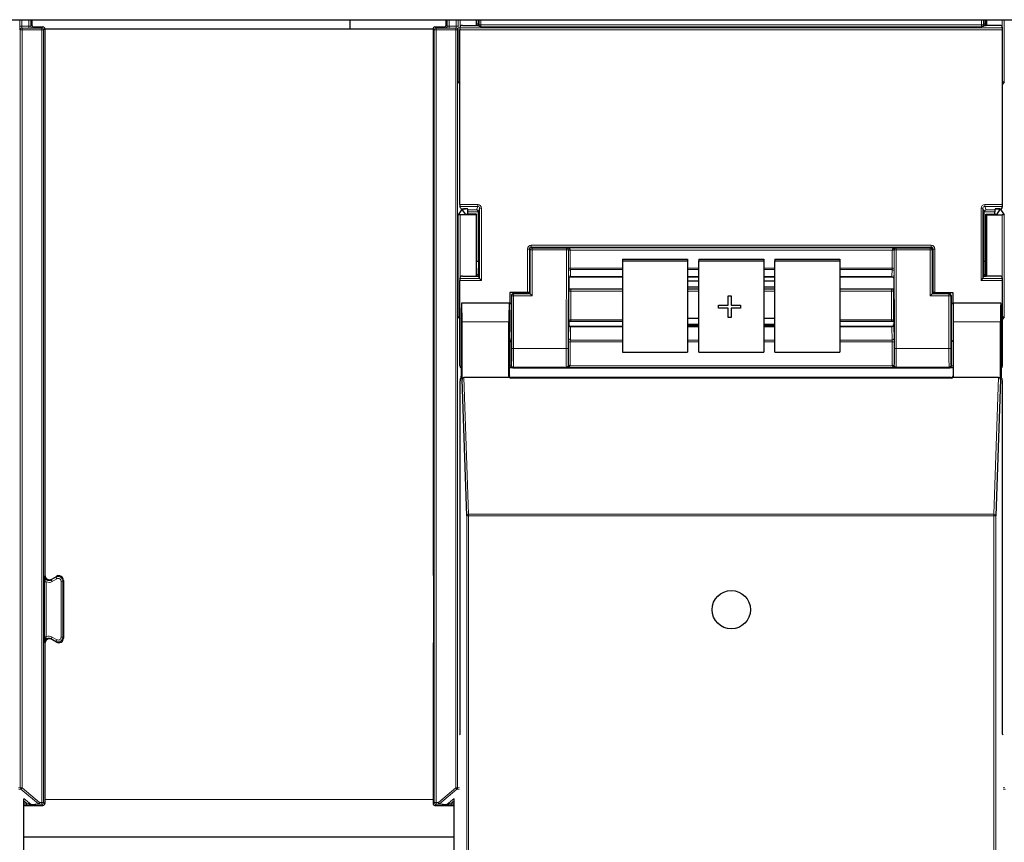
# Paper-space layout 'Blatt3' of a CAD drawing. Header units: millimetres. Extents: x 5 to 418, y 2 to 292.
# Tile 12 of 97: x 98 to 116, y 121 to 136. Entities that reach past the tile are written whole.
import ezdxf

# ---------------------------------------------------------------- set-up
doc = ezdxf.new("R2010")
doc.units = ezdxf.units.MM

psp = doc.layouts.new('Blatt3')

# ---------------------------------------------------------------- linework, layer by layer
at = {"color": 7, "linetype": 'Continuous', "lineweight": 25}
for p, q in [((62.6795, 135.8063), (140.5128, 135.8063)), ((98.5371, 135.8063), (98.5371, 135.7103)), ((104.2462, 135.8063), (104.2462, 135.6397)), ((105.9746, 135.7103), (105.9746, 135.8063)), ((106.5128, 135.8063), (106.5128, 135.7001)), ((106.5237, 135.7001), (106.5237, 135.8063)), ((106.554, 135.8063), (106.5537, 135.7259)), ((115.6386, 135.7259), (115.6383, 135.8063)), ((115.6686, 135.7001), (115.6686, 135.8063)), ((115.6795, 135.8063), (115.6795, 135.7001)), ((98.5705, 135.677), (98.7371, 135.677)), ((98.7705, 135.6437), (98.7705, 125.8372)), ((98.7705, 135.6397), (105.7413, 135.6397)), ((105.7413, 135.6437), (105.7413, 125.8541)), ((105.7746, 135.677), (105.9413, 135.677)), ((106.2233, 132.4892), (106.2233, 135.6247)), ((106.2238, 135.658), (106.2373, 135.6983)), ((106.2706, 135.7001), (106.5217, 135.7001)), ((106.5537, 135.7259), (106.5237, 135.7259)), ((106.5537, 135.7259), (106.5584, 135.7118)), ((106.5551, 135.7018), (106.5584, 135.7118)), ((106.5677, 135.6839), (106.5584, 135.7118)), ((115.6246, 135.6839), (115.6339, 135.7118)), ((115.6386, 135.7259), (115.6339, 135.7118)), ((115.6373, 135.7018), (115.6339, 135.7118)), ((115.6686, 135.7259), (115.6386, 135.7259)), ((115.9217, 135.7001), (115.6706, 135.7001)), ((115.9685, 135.658), (115.9551, 135.6983)), ((115.969, 132.4892), (115.969, 135.6247)), ((106.1953, 134.6905), (106.2233, 134.6486)), ((115.997, 134.6905), (115.969, 134.6486)), ((106.2373, 132.4156), (106.2238, 132.4559)), ((115.9551, 132.4156), (115.9685, 132.4559)), ((106.2535, 132.3928), (106.1953, 132.3055)), ((106.5128, 132.3063), (106.2287, 132.3063)), ((106.2706, 132.4139), (106.3239, 132.4139)), ((106.2716, 132.4081), (106.2716, 132.3935)), ((106.3219, 132.3181), (106.2716, 132.3935)), ((106.3585, 132.4082), (106.2869, 132.4082)), ((106.5237, 132.3172), (106.3552, 132.3172)), ((106.3639, 132.392), (106.3572, 132.4122)), ((106.3645, 132.3172), (106.3645, 132.3587)), ((106.5237, 132.3172), (106.5128, 132.3063)), ((106.5128, 132.3063), (106.5128, 131.2001)), ((106.5237, 131.2001), (106.5237, 132.3172)), ((106.5545, 131.4736), (106.5545, 132.357)), ((115.6378, 131.4736), (115.6378, 132.357)), ((115.6686, 132.3172), (115.6795, 132.3063)), ((115.6686, 132.3172), (115.8371, 132.3172)), ((115.6686, 131.2001), (115.6686, 132.3172)), ((115.6795, 132.3063), (115.9636, 132.3063)), ((115.6795, 132.3063), (115.6795, 131.2001)), ((115.8279, 132.3172), (115.8279, 132.3587)), ((115.8284, 132.392), (115.8351, 132.4122)), ((115.8338, 132.4082), (115.9055, 132.4082)), ((115.9217, 132.4139), (115.8685, 132.4139)), ((115.8704, 132.3181), (115.9207, 132.3935)), ((115.9207, 132.3935), (115.9207, 132.4081)), ((115.9388, 132.3928), (115.997, 132.3055)), ((106.5237, 131.4736), (106.5545, 131.4736)), ((106.5545, 131.4736), (106.5537, 131.2259)), ((109.1462, 131.5059), (109.1462, 131.477)), ((109.1462, 131.5059), (110.3128, 131.5059)), ((109.1462, 131.477), (109.1462, 129.8356)), ((109.1462, 131.477), (110.3128, 131.477)), ((110.3128, 131.5059), (110.3128, 131.477)), ((110.3128, 131.477), (110.3128, 129.8356)), ((110.5128, 131.5059), (111.6795, 131.5059)), ((110.5128, 131.5059), (110.5128, 131.477)), ((110.5128, 131.477), (111.6795, 131.477)), ((110.5128, 129.8356), (110.5128, 131.477)), ((111.6795, 131.5059), (111.6795, 131.477)), ((111.6795, 131.477), (111.6795, 129.8356)), ((111.8795, 131.5059), (113.0462, 131.5059)), ((111.8795, 131.5059), (111.8795, 131.477)), ((111.8795, 131.477), (113.0462, 131.477)), ((111.8795, 129.8356), (111.8795, 131.477)), ((113.0462, 131.5059), (113.0462, 131.477)), ((113.0462, 131.477), (113.0462, 129.8356)), ((115.6386, 131.2259), (115.6378, 131.4736)), ((115.6378, 131.4736), (115.6686, 131.4736)), ((106.2238, 131.158), (106.2373, 131.1983)), ((106.2706, 131.2001), (106.5217, 131.2001)), ((106.5537, 131.2259), (106.5237, 131.2259)), ((106.5537, 131.2259), (106.5584, 131.2118)), ((106.5551, 131.2018), (106.5584, 131.2118)), ((106.5763, 131.1581), (106.5584, 131.2118)), ((108.2126, 131.1928), (109.1462, 131.1928)), ((110.3128, 131.1928), (110.5128, 131.1928)), ((110.5128, 131.1911), (110.3128, 131.1911)), ((111.6795, 131.1928), (111.8795, 131.1928)), ((111.8795, 131.1911), (111.6795, 131.1911)), ((113.0462, 131.1928), (113.9797, 131.1928)), ((115.616, 131.1581), (115.6339, 131.2118)), ((115.6386, 131.2259), (115.6339, 131.2118)), ((115.6373, 131.2018), (115.6339, 131.2118)), ((115.6686, 131.2259), (115.6386, 131.2259)), ((115.9217, 131.2001), (115.6706, 131.2001)), ((115.9685, 131.158), (115.9551, 131.1983)), ((106.2233, 129.5903), (106.2233, 131.1247)), ((106.5764, 131.158), (106.6097, 131.1247)), ((108.1795, 131.161), (108.1795, 130.9771)), ((108.1795, 131.161), (108.1795, 131.161)), ((110.5128, 131.1151), (110.3128, 131.1151)), ((111.8795, 131.1151), (111.6795, 131.1151)), ((114.0128, 131.161), (114.0128, 130.9771)), ((115.5827, 131.1247), (115.616, 131.158)), ((115.969, 129.5903), (115.969, 131.1247)), ((107.1195, 130.9086), (107.1195, 130.715)), ((107.4384, 130.9086), (107.1195, 130.9086)), ((107.15, 130.857), (107.15, 130.3817)), ((107.4387, 130.8903), (107.1834, 130.8903)), ((107.4717, 130.9078), (107.4785, 130.8976)), ((107.472, 130.8909), (107.4785, 130.8952)), ((107.4785, 130.8976), (107.4785, 130.8952)), ((107.488, 130.8856), (107.4785, 130.8952)), ((107.5214, 130.8523), (107.488, 130.8856)), ((108.1827, 130.9739), (108.1795, 130.9771)), ((108.2171, 130.9729), (109.1462, 130.9729)), ((110.3128, 131.0126), (110.5128, 131.0126)), ((110.3128, 130.9729), (110.5128, 130.9729)), ((111.0401, 130.8511), (111.0925, 130.8511)), ((111.0401, 130.8508), (111.0401, 130.8511)), ((111.0401, 130.6814), (111.0401, 130.8508)), ((111.0401, 130.8508), (111.0925, 130.8508)), ((111.0925, 130.8508), (111.0925, 130.8511)), ((111.0925, 130.8508), (111.0925, 130.6814)), ((111.6795, 131.0126), (111.8795, 131.0126)), ((111.6795, 130.9729), (111.8795, 130.9729)), ((113.0462, 130.9729), (113.9752, 130.9729)), ((114.0096, 130.9739), (114.0128, 130.9771)), ((114.6709, 130.8523), (114.7043, 130.8856)), ((114.7043, 130.8856), (114.7138, 130.8952)), ((114.7206, 130.9078), (114.7138, 130.8976)), ((114.7138, 130.8976), (114.7138, 130.8952)), ((114.7203, 130.8909), (114.7138, 130.8952)), ((114.7536, 130.8903), (115.0089, 130.8903)), ((114.7539, 130.9086), (115.0728, 130.9086)), ((115.0423, 130.857), (115.0423, 130.3817)), ((115.0728, 130.9086), (115.0728, 130.715)), ((106.2553, 130.7128), (106.2531, 130.715)), ((107.1128, 130.715), (106.2531, 130.715)), ((107.1099, 130.715), (106.256, 130.715)), ((107.1102, 130.7147), (107.1126, 130.7128)), ((107.1128, 130.715), (107.15, 130.715)), ((110.8681, 130.6817), (111.0401, 130.6817)), ((110.8681, 130.6814), (110.8681, 130.6817)), ((110.8681, 130.6298), (110.8681, 130.6814)), ((110.8681, 130.6814), (111.0401, 130.6814)), ((111.0925, 130.6817), (111.2645, 130.6817)), ((111.0925, 130.6814), (111.2645, 130.6814)), ((111.2645, 130.6814), (111.2645, 130.6817)), ((111.2645, 130.6814), (111.2645, 130.6298)), ((115.0423, 130.715), (115.0795, 130.715)), ((115.9393, 130.715), (115.0795, 130.715)), ((115.0797, 130.7128), (115.0822, 130.7147)), ((115.9363, 130.715), (115.0824, 130.715)), ((115.937, 130.7128), (115.9393, 130.715)), ((111.0401, 130.6298), (110.8681, 130.6298)), ((111.0401, 130.4604), (111.0401, 130.6298)), ((111.2645, 130.6298), (111.0925, 130.6298)), ((111.0925, 130.6298), (111.0925, 130.4604)), ((106.1953, 130.4739), (106.2233, 130.4319)), ((106.2472, 130.3817), (106.2472, 129.4086)), ((106.2618, 129.3446), (106.2618, 130.3817)), ((107.1041, 129.4063), (107.1041, 130.3817)), ((108.1825, 130.3898), (108.1795, 130.3868)), ((108.1795, 130.3868), (108.1795, 130.332)), ((108.1795, 130.332), (108.1795, 130.332)), ((109.1462, 130.3908), (108.2167, 130.3908)), ((110.5128, 130.4447), (110.3128, 130.4447)), ((110.3128, 130.3423), (110.5128, 130.3423)), ((110.3128, 130.3241), (110.5128, 130.3241)), ((111.0925, 130.4604), (111.0401, 130.4604)), ((111.8795, 130.4447), (111.6795, 130.4447)), ((111.6795, 130.3423), (111.8795, 130.3423)), ((111.6795, 130.3241), (111.8795, 130.3241)), ((113.9756, 130.3908), (113.0462, 130.3908)), ((114.0098, 130.3898), (114.0128, 130.3868)), ((114.0128, 130.3868), (114.0128, 130.332)), ((114.0128, 130.332), (114.0128, 130.332)), ((115.0882, 129.4063), (115.0882, 130.3817)), ((115.9305, 129.3446), (115.9305, 130.3817)), ((115.9451, 130.3817), (115.9451, 129.4086)), ((115.997, 130.4739), (115.969, 130.4319)), ((109.1462, 130.2993), (108.2127, 130.2993)), ((110.5128, 130.2993), (110.3128, 130.2993)), ((111.8795, 130.2993), (111.6795, 130.2993)), ((113.9796, 130.2993), (113.0462, 130.2993)), ((107.1128, 129.415), (107.1128, 130.015)), ((107.1443, 130.0483), (107.1384, 130.0395)), ((115.048, 130.0483), (115.0539, 130.0395)), ((115.0795, 130.015), (115.0795, 129.415)), ((109.1462, 129.8356), (110.3128, 129.8356)), ((110.5128, 129.8356), (111.6795, 129.8356)), ((111.8795, 129.8356), (113.0462, 129.8356)), ((107.1143, 129.557), (107.1128, 129.557)), ((107.2291, 129.557), (114.9632, 129.557)), ((115.0795, 129.557), (115.078, 129.557)), ((106.2283, 122.9817), (106.2283, 129.3242)), ((106.2289, 129.3575), (106.2467, 129.3753)), ((106.3456, 126.8986), (106.2618, 129.3446)), ((107.1149, 129.3817), (106.2949, 129.3817)), ((115.0552, 129.3727), (107.1371, 129.3727)), ((115.0462, 129.3817), (107.1462, 129.3817)), ((115.8975, 129.3817), (115.0774, 129.3817)), ((115.9305, 129.3446), (115.8467, 126.8986)), ((115.9456, 129.3753), (115.9634, 129.3575)), ((115.964, 122.9817), (115.964, 129.3242)), ((98.8955, 125.765), (98.9788, 125.8131)), ((99.1038, 125.7409), (99.1038, 124.7051)), ((105.7501, 125.7437), (105.7501, 124.7023)), ((98.9788, 124.6329), (98.8955, 124.681)), ((98.7705, 124.6088), (98.7705, 121.7348)), ((105.7413, 124.5919), (105.7413, 121.7348)), ((106.214, 122.9674), (106.2283, 122.9817)), ((115.9783, 122.9674), (115.964, 122.9817)), ((98.394, 105.2478), (98.394, 121.8228)), ((106.1178, 105.2478), (106.1178, 121.8228)), ((98.394, 121.7015), (98.7371, 121.7015)), ((105.7746, 121.7015), (106.1178, 121.7015)), ((98.394, 121.1397), (106.1178, 121.1397))]:
    psp.add_line(p, q, dxfattribs=at)
at = {"color": 7, "linetype": 'Continuous', "lineweight": 18}
for p, q in [((98.3211, 135.6896), (98.3211, 135.8063)), ((98.3544, 135.8063), (98.3544, 135.6896)), ((98.4832, 135.6896), (98.4832, 135.8063)), ((98.5165, 135.8063), (98.5165, 135.6897)), ((105.9952, 135.6897), (105.9952, 135.8063)), ((106.0286, 135.8063), (106.0286, 135.6896)), ((106.1573, 135.6896), (106.1573, 135.8063)), ((106.1907, 135.8063), (106.1907, 135.6896)), ((106.1953, 134.6905), (106.1953, 135.8063)), ((106.2287, 135.8063), (106.2287, 135.6726)), ((106.5676, 135.7142), (106.5676, 135.8063)), ((106.6009, 135.8063), (106.6009, 135.7142)), ((115.5914, 135.7142), (115.5914, 135.8063)), ((115.6247, 135.8063), (115.6247, 135.7142)), ((115.9636, 135.6726), (115.9636, 135.8063)), ((115.997, 135.8063), (115.997, 134.6905)), ((98.3211, 135.6896), (98.3544, 135.6896)), ((98.3298, 135.6222), (98.3222, 135.6229)), ((98.3298, 135.6222), (98.3631, 135.6222)), ((98.3298, 122.0182), (98.3298, 135.6222)), ((98.3544, 135.6896), (98.4832, 135.6896)), ((98.3556, 135.6563), (98.3631, 135.6555)), ((98.4832, 135.6563), (98.3556, 135.6563)), ((98.3631, 135.6222), (98.3631, 135.6555)), ((98.3631, 135.6555), (98.7157, 135.6555)), ((98.3631, 135.6222), (98.3631, 122.0182)), ((98.7157, 135.6222), (98.3631, 135.6222)), ((98.4832, 135.6563), (98.4832, 135.6896)), ((98.5165, 135.6897), (98.5371, 135.7103)), ((98.5705, 135.677), (98.5499, 135.6564)), ((98.7157, 135.6555), (98.7371, 135.677)), ((98.7157, 135.6222), (98.7157, 135.6555)), ((98.7157, 121.7563), (98.7157, 135.6222)), ((98.7157, 135.6222), (98.749, 135.6222)), ((98.7705, 135.6437), (98.749, 135.6222)), ((98.749, 135.6222), (98.749, 121.7563)), ((105.7628, 135.6222), (105.7413, 135.6437)), ((105.7628, 135.6222), (105.7961, 135.6222)), ((105.7628, 121.7563), (105.7628, 135.6222)), ((105.7746, 135.677), (105.7961, 135.6555)), ((105.7961, 135.6555), (105.7961, 135.6222)), ((105.7961, 135.6555), (106.1486, 135.6555)), ((105.7961, 135.6222), (105.7961, 121.7563)), ((106.1486, 135.6222), (105.7961, 135.6222)), ((105.9619, 135.6564), (105.9413, 135.677)), ((105.9746, 135.7103), (105.9952, 135.6897)), ((106.0286, 135.6896), (106.0286, 135.6563)), ((106.0286, 135.6896), (106.1573, 135.6896)), ((106.1562, 135.6563), (106.0286, 135.6563)), ((106.1486, 135.6555), (106.1562, 135.6563)), ((106.1486, 135.6555), (106.1486, 135.6222)), ((106.1486, 122.0182), (106.1486, 135.6222)), ((106.1486, 135.6222), (106.1819, 135.6222)), ((106.1573, 135.6896), (106.1907, 135.6896)), ((106.1895, 135.6229), (106.1819, 135.6222)), ((106.1819, 135.6222), (106.1819, 122.0182)), ((115.969, 135.6247), (106.2233, 135.6247)), ((106.2238, 135.658), (115.9685, 135.658)), ((106.5676, 135.7142), (106.6009, 135.7142)), ((106.6009, 135.7142), (115.5914, 135.7142)), ((115.5903, 135.6809), (106.602, 135.6809)), ((115.6247, 135.7142), (115.5914, 135.7142)), ((106.2233, 132.4892), (106.543, 132.4892)), ((106.543, 132.4559), (106.2238, 132.4559)), ((106.5217, 132.392), (106.543, 132.4559)), ((106.543, 132.4892), (106.543, 132.4559)), ((115.6493, 132.4892), (115.969, 132.4892)), ((115.6493, 132.4559), (115.6493, 132.4892)), ((115.9685, 132.4559), (115.6493, 132.4559)), ((115.6493, 132.4559), (115.6706, 132.392)), ((106.1953, 130.4739), (106.1953, 132.3055)), ((106.2287, 132.3063), (106.2287, 131.1726)), ((106.2535, 132.3928), (106.2535, 132.4141)), ((106.2869, 132.4139), (106.2869, 132.4082)), ((106.3639, 132.392), (106.5217, 132.392)), ((106.5545, 132.3587), (106.3645, 132.3587)), ((106.5763, 132.4225), (106.5545, 132.357)), ((106.5763, 131.1581), (106.5763, 132.4225)), ((106.5763, 132.4225), (106.6097, 132.4225)), ((106.6097, 132.4225), (106.6097, 131.1247)), ((115.5827, 131.1247), (115.5827, 132.4225)), ((115.5827, 132.4225), (115.616, 132.4225)), ((115.616, 132.4225), (115.616, 131.1581)), ((115.6378, 132.357), (115.616, 132.4225)), ((115.8279, 132.3587), (115.6379, 132.3587)), ((115.6706, 132.392), (115.8284, 132.392)), ((115.9055, 132.4082), (115.9055, 132.4139)), ((115.9388, 132.4141), (115.9388, 132.3928)), ((115.9636, 131.1726), (115.9636, 132.3063)), ((115.997, 132.3055), (115.997, 130.4739)), ((107.5051, 131.7231), (107.5051, 131.7564)), ((107.5051, 131.7564), (114.6873, 131.7564)), ((107.5051, 131.7231), (107.5214, 131.7068)), ((114.6873, 131.7231), (107.5051, 131.7231)), ((114.6709, 131.7068), (114.6873, 131.7231)), ((114.6873, 131.7231), (114.6873, 131.7564)), ((107.4384, 130.9086), (107.4384, 131.6897)), ((107.4384, 131.6897), (107.4717, 131.6897)), ((107.488, 131.6734), (107.4717, 131.6897)), ((107.4717, 131.6897), (107.4717, 130.9078)), ((107.488, 130.8856), (107.488, 131.6734)), ((107.5214, 131.6734), (107.488, 131.6734)), ((107.5214, 131.6734), (107.5214, 131.7068)), ((107.5214, 131.7068), (108.1374, 131.7068)), ((108.1374, 131.6734), (107.5214, 131.6734)), ((107.5214, 131.6734), (107.5214, 130.8523)), ((108.132, 129.902), (108.1374, 131.6734)), ((108.1374, 131.7068), (108.1405, 131.7098)), ((108.1374, 131.6734), (108.1374, 131.7068)), ((108.1374, 131.6734), (108.1708, 131.6733)), ((108.1405, 131.7098), (114.0518, 131.7098)), ((108.1708, 131.6733), (108.1653, 129.9019)), ((108.1727, 131.6752), (108.1708, 131.6733)), ((108.1727, 131.3397), (108.1727, 131.665)), ((108.206, 131.6707), (108.206, 131.3454)), ((113.9863, 131.6707), (108.206, 131.6707)), ((113.9863, 131.3454), (113.9863, 131.6707)), ((114.0216, 131.6733), (114.0196, 131.6752)), ((114.0197, 131.665), (114.0197, 131.3397)), ((114.0216, 131.6733), (114.0549, 131.6734)), ((114.027, 129.9019), (114.0216, 131.6733)), ((114.0518, 131.7098), (114.0549, 131.7068)), ((114.0549, 131.7068), (114.6709, 131.7068)), ((114.0549, 131.6734), (114.0549, 131.7068)), ((114.6709, 131.6734), (114.0549, 131.6734)), ((114.0549, 131.6734), (114.0604, 129.902)), ((114.6709, 131.7068), (114.6709, 131.6734)), ((114.6709, 131.6734), (114.7043, 131.6734)), ((114.6709, 130.8523), (114.6709, 131.6734)), ((114.7206, 131.6897), (114.7043, 131.6734)), ((114.7043, 131.6734), (114.7043, 130.8856)), ((114.7206, 130.9078), (114.7206, 131.6897)), ((114.7206, 131.6897), (114.7539, 131.6897)), ((114.7539, 131.6897), (114.7539, 130.9086)), ((108.1789, 131.1636), (108.1733, 131.2887)), ((108.206, 131.3454), (109.1462, 131.3454)), ((109.1462, 131.3199), (108.2066, 131.3199)), ((108.2066, 131.3199), (108.2122, 131.1948)), ((108.2122, 131.1948), (109.1462, 131.1948)), ((110.3128, 131.3454), (110.5128, 131.3454)), ((110.5128, 131.3199), (110.3128, 131.3199)), ((110.3128, 131.1948), (110.5128, 131.1948)), ((111.6795, 131.3454), (111.8795, 131.3454)), ((111.8795, 131.3199), (111.6795, 131.3199)), ((111.6795, 131.1948), (111.8795, 131.1948)), ((113.0462, 131.3454), (113.9863, 131.3454)), ((113.9857, 131.3199), (113.0462, 131.3199)), ((113.0462, 131.1948), (113.9801, 131.1948)), ((113.9801, 131.1948), (113.9857, 131.3199)), ((114.0191, 131.2887), (114.0135, 131.1636)), ((106.6097, 131.1247), (106.2233, 131.1247)), ((106.2238, 131.158), (106.5764, 131.158)), ((115.969, 131.1247), (115.5827, 131.1247)), ((115.616, 131.158), (115.9685, 131.158)), ((107.1547, 130.8523), (107.15, 130.857)), ((107.188, 130.8523), (107.1547, 130.8523)), ((107.1547, 129.902), (107.1547, 130.8523)), ((107.1834, 130.8903), (107.188, 130.8856)), ((107.188, 130.8523), (107.188, 130.8856)), ((107.188, 130.8856), (107.488, 130.8856)), ((107.188, 130.8523), (107.188, 129.902)), ((107.5214, 130.8523), (107.188, 130.8523)), ((108.1824, 130.4127), (108.1824, 130.9281)), ((108.2157, 130.9338), (108.2157, 130.4183)), ((109.1462, 130.9338), (108.2157, 130.9338)), ((110.5128, 130.9338), (110.3128, 130.9338)), ((111.8795, 130.9338), (111.6795, 130.9338)), ((113.9766, 130.9338), (113.0462, 130.9338)), ((113.9766, 130.4183), (113.9766, 130.9338)), ((114.0099, 130.9281), (114.0099, 130.4127)), ((115.0043, 130.8523), (114.6709, 130.8523)), ((114.7043, 130.8856), (115.0043, 130.8856)), ((115.0043, 130.8856), (115.0089, 130.8903)), ((115.0043, 130.8523), (115.0043, 130.8856)), ((115.0043, 129.902), (115.0043, 130.8523)), ((115.0043, 130.8523), (115.0376, 130.8523)), ((115.0423, 130.857), (115.0376, 130.8523)), ((115.0376, 130.8523), (115.0376, 129.902)), ((107.1126, 130.7148), (107.1459, 130.7148)), ((115.0464, 130.7148), (115.0797, 130.7148)), ((107.1041, 130.3817), (106.2618, 130.3817)), ((108.1733, 130.0821), (108.1789, 130.3171)), ((108.2157, 130.4183), (109.1462, 130.4183)), ((113.0462, 130.4183), (113.9766, 130.4183)), ((114.0135, 130.3171), (114.0191, 130.0821)), ((115.9305, 130.3817), (115.0882, 130.3817)), ((108.2122, 130.2915), (108.2066, 130.0564)), ((108.2122, 130.2915), (109.1462, 130.2915)), ((110.3128, 130.2915), (110.5128, 130.2915)), ((111.6795, 130.2915), (111.8795, 130.2915)), ((113.0462, 130.2915), (113.9801, 130.2915)), ((113.9857, 130.0564), (113.9801, 130.2915)), ((107.1384, 130.0395), (107.1384, 129.5909)), ((108.1727, 129.5988), (108.1727, 130.0194)), ((108.206, 130.0251), (108.206, 129.6045)), ((109.1462, 130.0251), (108.206, 130.0251)), ((108.2066, 130.0564), (109.1462, 130.0564)), ((110.3128, 130.0564), (110.5128, 130.0564)), ((110.5128, 130.0251), (110.3128, 130.0251)), ((111.6795, 130.0564), (111.8795, 130.0564)), ((111.8795, 130.0251), (111.6795, 130.0251)), ((113.0462, 130.0564), (113.9857, 130.0564)), ((113.9863, 130.0251), (113.0462, 130.0251)), ((113.9863, 129.6045), (113.9863, 130.0251)), ((114.0197, 130.0194), (114.0197, 129.5988)), ((115.0539, 129.5909), (115.0539, 130.0395)), ((107.188, 129.902), (107.1547, 129.902)), ((107.188, 129.902), (108.132, 129.902)), ((108.132, 129.902), (108.1653, 129.9019)), ((114.027, 129.9019), (114.0604, 129.902)), ((114.0604, 129.902), (115.0043, 129.902)), ((115.0043, 129.902), (115.0376, 129.902)), ((107.1384, 129.5909), (107.1496, 129.602)), ((108.1695, 129.6019), (108.1727, 129.5988)), ((114.0197, 129.5988), (114.0228, 129.6019)), ((115.0428, 129.602), (115.0539, 129.5909)), ((107.1384, 129.5909), (107.1128, 129.5909)), ((107.1829, 129.5687), (107.1717, 129.5575)), ((108.1362, 129.5687), (107.1829, 129.5687)), ((108.1405, 129.5644), (108.1362, 129.5687)), ((114.0518, 129.5644), (108.1405, 129.5644)), ((108.2048, 129.5919), (113.9875, 129.5919)), ((114.0561, 129.5687), (114.0518, 129.5644)), ((115.0094, 129.5687), (114.0561, 129.5687)), ((115.0206, 129.5575), (115.0094, 129.5687)), ((115.0795, 129.5909), (115.0539, 129.5909)), ((106.2949, 129.3817), (106.3789, 126.9283)), ((107.1041, 129.4063), (107.1128, 129.415)), ((107.1462, 129.3817), (107.1371, 129.3727)), ((115.0552, 129.3727), (115.0462, 129.3817)), ((115.0795, 129.415), (115.0882, 129.4063)), ((115.8134, 126.9283), (115.8975, 129.3817)), ((106.3456, 126.8986), (106.3789, 126.8986)), ((106.3456, 104.9872), (106.3456, 126.8986)), ((106.3789, 126.8986), (106.3789, 126.9283)), ((106.3789, 126.9283), (115.8134, 126.9283)), ((106.3789, 126.8986), (106.3789, 104.9867)), ((115.8134, 126.8986), (106.3789, 126.8986)), ((115.8134, 126.8986), (115.8134, 126.9283)), ((115.8134, 104.9867), (115.8134, 126.8986)), ((115.8134, 126.8986), (115.8467, 126.8986)), ((115.8467, 126.8986), (115.8467, 104.9872)), ((98.7617, 124.7292), (98.7617, 125.7168)), ((98.7617, 125.7168), (98.795, 125.7168)), ((98.7618, 125.8222), (98.7705, 125.8372)), ((98.795, 125.7168), (98.795, 124.7292)), ((98.8868, 125.75), (98.9701, 125.7981)), ((98.8955, 125.765), (98.8868, 125.75)), ((98.9035, 125.7211), (98.8868, 125.75)), ((98.9868, 125.7692), (98.9035, 125.7211)), ((98.9701, 125.7981), (98.9788, 125.8131)), ((98.9868, 125.7692), (98.9701, 125.7981)), ((99.0618, 124.7201), (99.0618, 125.7259)), ((99.0618, 125.7259), (99.0951, 125.7259)), ((99.1038, 125.7409), (99.0951, 125.7259)), ((99.0951, 125.7259), (99.0951, 124.7201)), ((105.7413, 125.8541), (105.75, 125.8491)), ((98.7617, 124.7292), (98.795, 124.7292)), ((98.8868, 124.696), (98.9035, 124.7249)), ((98.9701, 124.6479), (98.8868, 124.696)), ((98.8868, 124.696), (98.8955, 124.681)), ((98.9035, 124.7249), (98.9868, 124.6768)), ((98.9868, 124.6768), (98.9701, 124.6479)), ((99.0618, 124.7201), (99.0951, 124.7201)), ((99.0951, 124.7201), (99.1038, 124.7051)), ((98.7705, 124.6088), (98.7618, 124.6238)), ((98.9788, 124.6329), (98.9701, 124.6479)), ((105.75, 124.5969), (105.7413, 124.5919)), ((98.2977, 122.015), (98.3298, 122.0182)), ((98.3298, 122.0182), (98.3631, 122.0182)), ((98.3631, 122.0182), (98.3417, 121.9927)), ((98.3631, 122.0182), (98.6753, 121.7563)), ((105.8364, 121.7563), (106.1486, 122.0182)), ((106.1486, 122.0182), (106.1819, 122.0182)), ((106.17, 121.9927), (106.1486, 122.0182)), ((106.1819, 122.0182), (106.214, 122.015)), ((115.9783, 122.015), (116.0104, 122.0182)), ((98.3417, 121.9927), (98.3037, 121.9889)), ((98.6539, 121.7307), (98.3417, 121.9927)), ((98.3937, 121.8289), (98.5259, 121.7179)), ((106.17, 121.9927), (105.8579, 121.7307)), ((105.9859, 121.7179), (106.1181, 121.8289)), ((106.2081, 121.9889), (106.17, 121.9927)), ((116.0223, 121.9927), (115.9843, 121.9889)), ((98.4437, 121.7434), (98.394, 121.7851)), ((98.394, 121.7434), (98.4437, 121.7434)), ((98.4437, 121.71), (98.394, 121.71)), ((98.4437, 121.7434), (98.4437, 121.71)), ((98.5259, 121.7179), (98.6539, 121.7307)), ((98.6753, 121.7229), (98.5473, 121.7101)), ((98.6539, 121.7307), (98.6753, 121.7563)), ((98.6753, 121.7563), (98.7157, 121.7563)), ((98.6753, 121.7229), (98.6753, 121.7563)), ((98.7157, 121.7229), (98.6753, 121.7229)), ((98.7157, 121.7563), (98.749, 121.7563)), ((98.7157, 121.7229), (98.7157, 121.7563)), ((98.7371, 121.7015), (98.7157, 121.7229)), ((98.749, 121.7563), (98.7705, 121.7348)), ((105.7413, 121.8063), (98.7705, 121.8063)), ((105.7413, 121.7348), (105.7628, 121.7563)), ((105.7628, 121.7563), (105.7961, 121.7563)), ((105.7961, 121.7229), (105.7746, 121.7015)), ((105.7961, 121.7563), (105.8364, 121.7563)), ((105.7961, 121.7563), (105.7961, 121.7229)), ((105.8364, 121.7229), (105.7961, 121.7229)), ((105.8364, 121.7563), (105.8579, 121.7307)), ((105.8364, 121.7229), (105.8364, 121.7563)), ((105.9645, 121.7101), (105.8364, 121.7229)), ((105.8579, 121.7307), (105.9859, 121.7179)), ((106.1178, 121.7851), (106.068, 121.7434)), ((106.068, 121.7434), (106.068, 121.71)), ((106.068, 121.7434), (106.1178, 121.7434)), ((106.1178, 121.71), (106.068, 121.71))]:
    psp.add_line(p, q, dxfattribs=at)
at = {"color": 7, "linetype": 'Continuous', "lineweight": 25}
psp.add_circle((111.0962, 125.215), 0.3442, dxfattribs=at)
at = {"color": 7, "linetype": 'Continuous', "lineweight": 18}
for centre, radius, start, end in [((98.3556, 135.6229), 0.0333, 90.00636, 180.00228), ((98.3631, 135.6222), 0.0333, 90.00636, 180.00228), ((98.5499, 135.6897), 0.0333, 180.0002, 269.9998), ((98.7157, 135.6222), 0.0333, 0.0002, 89.9998), ((105.7961, 135.6222), 0.0333, 90.0002, 179.9998), ((105.9619, 135.6897), 0.0333, 270.0002, 359.9998), ((106.1486, 135.6222), 0.0333, 359.99772, 89.99364), ((106.1562, 135.6229), 0.0333, 359.99772, 89.99364), ((107.5214, 131.6734), 0.0333, 90.02044, 179.97956), ((108.1374, 131.6734), 0.0333, 359.84417, 89.97948), ((108.1967, 131.2464), 0.4295, 88.75881, 93.20619), ((108.1981, 131.6164), 0.0548, 81.72868, 117.63396), ((113.9956, 131.2464), 0.4295, 86.79381, 91.24119), ((113.9942, 131.6164), 0.0548, 62.36604, 98.27132), ((114.0549, 131.6734), 0.0333, 90.02052, 180.15583), ((114.6709, 131.6734), 0.0333, 0.02044, 89.97956), ((108.1981, 131.2911), 0.0548, 81.72868, 117.63396), ((108.2058, 131.2873), 0.0326, 88.66024, 177.59954), ((108.2114, 131.1622), 0.0326, 88.66024, 177.59954), ((113.9809, 131.1622), 0.0326, 2.40046, 91.33976), ((113.9865, 131.2873), 0.0326, 2.40046, 91.33976), ((113.9942, 131.2911), 0.0548, 62.36604, 98.27132), ((107.1881, 130.8523), 0.0333, 90.02044, 179.97956), ((108.2078, 130.8795), 0.0548, 81.72868, 117.63396), ((113.9845, 130.8795), 0.0548, 62.36604, 98.27132), ((115.0043, 130.8523), 0.0333, 0.02044, 89.97956), ((108.2091, 130.322), 0.0307, 189.14008, 275.72189), ((108.2078, 130.3641), 0.0548, 81.72868, 117.63396), ((113.9845, 130.3641), 0.0548, 62.36604, 98.27132), ((113.9832, 130.322), 0.0307, 264.27811, 350.85992), ((108.1981, 129.9708), 0.0548, 81.72868, 117.63396), ((108.2035, 130.087), 0.0307, 189.14008, 275.72189), ((113.9888, 130.087), 0.0307, 264.27811, 350.85992), ((113.9942, 129.9708), 0.0548, 62.36604, 98.27132), ((107.1829, 129.602), 0.0333, 180.02044, 269.97956), ((108.1362, 129.602), 0.0333, 270.02036, 359.8033), ((108.1981, 129.5502), 0.0548, 81.72868, 117.63396), ((113.9942, 129.5502), 0.0548, 62.36604, 98.27132), ((114.0561, 129.602), 0.0333, 180.1967, 269.97964), ((115.0094, 129.602), 0.0333, 270.02044, 359.97956), ((108.1876, 129.541), 0.0538, 71.31698, 106.71781), ((114.0047, 129.541), 0.0538, 73.28219, 108.68302), ((106.3775, 126.8963), 0.032, 87.42531, 175.98585), ((115.8148, 126.8963), 0.032, 4.01415, 92.57469), ((98.8451, 125.8222), 0.0833, 180.00042, 299.99958), ((98.8451, 125.8222), 0.1167, 244.55993, 299.9997), ((99.0118, 125.7259), 0.0833, 0.00018, 119.99982), ((99.0118, 125.7259), 0.05, 0.0003, 119.9997), ((98.8451, 124.6238), 0.0833, 60.00042, 179.99958), ((98.8451, 124.6238), 0.1167, 60.0003, 115.44007), ((99.0118, 124.7201), 0.0833, 240.00018, 359.99982), ((99.0118, 124.7201), 0.05, 240.0003, 359.9997), ((98.3632, 122.0182), 0.0333, 180.00099, 229.99351), ((106.1486, 122.0182), 0.0333, 310.00649, 359.99901), ((98.5473, 121.7435), 0.0333, 229.99382, 269.99754), ((98.6753, 121.7563), 0.0333, 229.99382, 269.99754), ((98.7157, 121.7563), 0.0333, 270.0002, 359.9998), ((105.7961, 121.7563), 0.0333, 180.0002, 269.9998), ((105.8364, 121.7563), 0.0333, 270.00246, 310.00618), ((105.9645, 121.7435), 0.0333, 270.00246, 310.00618)]:
    psp.add_arc(centre, radius, start, end, dxfattribs=at)
at = {"color": 7, "linetype": 'Continuous', "lineweight": 25}
for centre, radius, start, end in [((98.5705, 135.7103), 0.0333, 180.00017, 269.99983), ((98.7371, 135.6437), 0.0333, 0.00017, 89.99983), ((105.7746, 135.6437), 0.0333, 90.00017, 179.99983), ((105.9413, 135.7103), 0.0333, 270.00017, 359.99983), ((98.8538, 125.8372), 0.0833, 180.0003, 299.9997), ((99.0205, 125.7409), 0.0833, 0.0003, 119.9997), ((105.8246, 125.8541), 0.0833, 179.9999, 203.42807), ((98.8538, 124.6088), 0.0833, 60.0003, 179.9997), ((99.0205, 124.7051), 0.0833, 240.0003, 359.9997), ((105.8246, 124.5919), 0.0833, 156.57193, 180.0001), ((98.7371, 121.7348), 0.0333, 270.00017, 359.99983), ((105.7746, 121.7348), 0.0333, 180.00017, 269.99983)]:
    psp.add_arc(centre, radius, start, end, dxfattribs=at)
at = {"color": 7, "linetype": 'Continuous', "lineweight": 18}
for centre, major_axis, ratio, start_param, end_param in [((98.3223, 135.6896), (0, 0.0667), 0.0174551, 1.5707963, 3.1398473), ((98.3556, 135.6896), (0, 0.0333), 0.0349101, 1.5707963, 3.1398473), ((98.4832, 135.6897), (0.0333, 0), 0.0034907, 4.712389, 6.28144), ((98.4832, 135.6564), (0.0667, 0), 0.0017453, 4.712389, 6.28144), ((106.0286, 135.6564), (0.0667, 0), 0.0017453, 3.143338, 4.712389), ((106.0286, 135.6897), (0.0333, 0), 0.0034907, 3.143338, 4.712389), ((106.1562, 135.6896), (0, 0.0333), 0.0349101, 3.143338, 4.712389), ((106.1895, 135.6896), (0, 0.0667), 0.0174551, 3.143338, 4.712389), ((106.5688, 135.7142), (0, 0.0667), 0.0174551, 1.5707963, 2.0425627), ((106.6021, 135.7142), (0, 0.0333), 0.0349101, 1.5707963, 3.0892328), ((115.5902, 135.7142), (0, 0.0333), 0.0349101, 3.1939525, 4.712389), ((115.6236, 135.7142), (0, 0.0667), 0.0174551, 4.2406227, 4.712389), ((106.543, 132.4224), (-0.0211, -0.0633), 0.9984779, 1.8927601, 3.462643), ((106.543, 132.4224), (0.0106, 0.0318), 0.9954497, 5.0343527, 6.6042357), ((115.6493, 132.4224), (0.0211, -0.0633), 0.9984779, 2.8205423, 4.3904252), ((115.6493, 132.4224), (-0.0106, 0.0318), 0.9954497, 5.962135, 7.5320179), ((107.5051, 131.6897), (0.0472, -0.0472), 0.9996955, 2.3563468, 3.9268385), ((107.5051, 131.6897), (-0.0236, 0.0236), 0.999087, 5.4979394, 7.0684312), ((114.6872, 131.6897), (-0.0472, -0.0472), 0.9996955, 2.3563468, 3.9268385), ((114.6872, 131.6897), (0.0236, 0.0236), 0.999087, 5.4979394, 7.0684312), ((108.1405, 131.6765), (-0.0126, 0.0311), 0.9515581, 4.3066748, 5.8802434), ((108.1405, 131.6765), (0.0655, -0.0008), 0.5086981, 0.0033224, 1.576891), ((108.1738, 131.6766), (0.0002, 0.0667), 0.017455, 1.5910756, 1.745383), ((108.2072, 131.6765), (0.0002, 0.0333), 0.034909, 1.591237, 1.7455444), ((114.0518, 131.6765), (0.0655, 0.0008), 0.5086981, 1.5647017, 3.1382703), ((113.9851, 131.6765), (-0.0002, 0.0333), 0.034909, 4.5376409, 4.6919483), ((114.0518, 131.6765), (0.0126, 0.0311), 0.9515581, 0.4029419, 1.9765105), ((114.0185, 131.6766), (-0.0002, 0.0667), 0.017455, 4.5378023, 4.6921097), ((108.1738, 131.3513), (0.0002, 0.0667), 0.017455, 1.745383, 2.7925805), ((108.2072, 131.3512), (0.0002, 0.0333), 0.034909, 1.7455444, 2.792742), ((108.2128, 131.2261), (0.0002, 0.0333), 0.034909, 2.792742, 3.1418078), ((113.9795, 131.2261), (-0.0002, 0.0333), 0.034909, 3.1413775, 3.4904434), ((113.9851, 131.3512), (-0.0002, 0.0333), 0.034909, 3.4904434, 4.5376409), ((114.0185, 131.3513), (-0.0002, 0.0667), 0.017455, 3.4906048, 4.5378023), ((108.1795, 131.2262), (0.0002, 0.0667), 0.017455, 2.7925805, 3.3471363), ((114.0129, 131.2262), (-0.0002, 0.0667), 0.017455, 2.936049, 3.4906048), ((108.2169, 130.9396), (0.0002, 0.0333), 0.034909, 6.2659472, 8.0287297), ((113.9754, 130.9396), (-0.0002, 0.0333), 0.034909, 4.5376409, 6.3004235), ((115.0462, 130.3817), (0, 0.3333), 0.0192006, 3.3008949, 6.2482787), ((115.0795, 130.3817), (0, 0.3667), 0.0174551, 3.1431792, 5.8516002), ((108.1795, 130.266), (0.0002, 0.0667), 0.017455, 0.1436297, 0.6981854), ((108.2169, 130.4241), (0.0002, 0.0333), 0.034909, 1.7455444, 3.1592611), ((113.9754, 130.4241), (-0.0002, 0.0333), 0.034909, 3.1239242, 4.5376409), ((114.0129, 130.266), (-0.0002, 0.0667), 0.017455, 5.5849999, 6.1395556), ((108.2128, 130.2659), (0.0002, 0.0333), 0.034909, 0.1349247, 0.6983468), ((113.9795, 130.2659), (-0.0002, 0.0333), 0.034909, 5.5848385, 6.1482606), ((108.1738, 130.031), (0.0002, 0.0667), 0.017455, 0.6981854, 1.745383), ((108.2072, 130.0309), (0.0002, 0.0333), 0.034909, 0.6983468, 1.7455444), ((113.9851, 130.0309), (-0.0002, 0.0333), 0.034909, 4.5376409, 5.5848385), ((114.0185, 130.031), (-0.0002, 0.0667), 0.017455, 4.5378023, 5.5849999), ((107.1495, 129.902), (0, 0.3), 0.0174551, 3.1590459, 4.712389), ((107.1828, 129.902), (0, 0.3333), 0.0157096, 3.1590459, 4.712389), ((108.1372, 129.902), (0.0009, 0.3333), 0.0157095, 1.5708399, 3.1241829), ((108.1705, 129.9019), (0.0009, 0.3), 0.017455, 1.5708501, 3.1241931), ((114.0218, 129.9019), (-0.0009, 0.3), 0.017455, 3.1589922, 4.7123352), ((114.0551, 129.902), (-0.0009, 0.3333), 0.0157095, 3.1590024, 4.7123455), ((115.0095, 129.902), (0, 0.3333), 0.0157096, 1.5707963, 3.1241394), ((115.0428, 129.902), (0, 0.3), 0.0174551, 1.5707963, 3.1241394), ((108.1393, 129.5989), (-0.0139, 0.0306), 0.9906893, 4.0958032, 4.284408), ((108.1393, 129.6047), (-0.0271, 0.0612), 0.995438, 4.1059053, 4.2945101), ((114.053, 129.6047), (0.0271, 0.0612), 0.995438, 1.9886753, 2.17728), ((114.053, 129.5989), (0.0139, 0.0306), 0.9906893, 1.9987773, 2.1873821), ((107.1717, 129.5909), (0.0236, 0.0236), 0.999087, 2.3563468, 3.9268385), ((108.1405, 129.5977), (0.0127, 0.0311), 0.9517046, 3.5460728, 4.9248829), ((108.1405, 129.5977), (0.0655, 0.0008), 0.5086435, 4.7062961, 6.0851062), ((114.0518, 129.5977), (0.0655, -0.0008), 0.5086435, 3.3396717, 4.7184819), ((114.0518, 129.5977), (-0.0127, 0.0311), 0.9517046, 1.3583024, 2.7371125), ((115.0206, 129.5909), (0.0236, -0.0236), 0.999087, 5.4979394, 7.0684312), ((98.4436, 121.7435), (0.0823, -0.0255), 0.0008127, 4.7143263, 6.2725671), ((98.4436, 121.7101), (0.1037, 0), 0.0011218, 4.7137261, 6.2719669), ((106.0682, 121.7101), (0.1037, 0), 0.0011218, 3.1528111, 4.7110519), ((106.0682, 121.7435), (0.0823, 0.0255), 0.0008127, 3.1522108, 4.7104517)]:
    psp.add_ellipse(centre, major_axis=major_axis, ratio=ratio, start_param=start_param, end_param=end_param, dxfattribs=at)
at = {"color": 7, "linetype": 'Continuous', "lineweight": 25}
for centre, major_axis, ratio, start_param, end_param in [((106.2239, 135.6247), (0, 0.0333), 0.0174551, 0.0523599, 1.5707963), ((106.2706, 135.6983), (0.0333, 0), 0.0524078, 1.5707963, 3.1241394), ((106.5217, 135.7018), (0.0333, 0), 0.0524078, 4.712389, 6.265732), ((115.6706, 135.7018), (0.0333, 0), 0.0524078, 3.1590459, 4.712389), ((115.9217, 135.6983), (0.0333, 0), 0.0524078, 0.0174533, 1.5707963), ((115.9685, 135.6247), (0, 0.0333), 0.0174551, 4.712389, 6.2308254), ((106.2287, 134.6905), (0.0333, 0), 0.0261859, 3.1590459, 4.712389), ((115.9636, 134.6905), (0.0333, 0), 0.0261859, 4.712389, 6.265732), ((106.2239, 132.4892), (0, 0.0333), 0.0174551, 1.5707963, 3.0892328), ((115.9685, 132.4892), (0, 0.0333), 0.0174551, 3.1939525, 4.712389), ((106.2287, 132.3055), (0.0333, 0), 0.0261859, 1.5707963, 3.1241394), ((106.2706, 132.4156), (0.0333, 0), 0.0524078, 3.1590459, 4.712389), ((106.2869, 132.3927), (0.0333, 0), 0.0261859, 2.045545, 3.1241394), ((106.2869, 132.407), (0.0333, 0), 0.0349208, 1.5707963, 2.045545), ((106.3552, 132.3181), (0.0333, 0), 0.0261859, 3.1590459, 4.712389), ((106.3239, 132.4121), (0.0333, 0), 0.0524078, 0.0174533, 1.5707963), ((106.3639, 132.3587), (0, 0.0333), 0.0174551, 4.712389, 6.2308254), ((106.5217, 132.3587), (-0.0199, 0.0275), 0.9462863, 4.1136959, 5.6321324), ((106.5212, 132.3569), (-0.0105, -0.0317), 0.9984779, 1.8927601, 1.9442066), ((115.6712, 132.3569), (0.0105, -0.0317), 0.9984779, 4.3389788, 4.3904252), ((115.6706, 132.3587), (0.0199, 0.0275), 0.9462863, 0.6510529, 2.1694894), ((115.8284, 132.3587), (0, 0.0333), 0.0174551, 0.0523599, 1.5707963), ((115.8685, 132.4121), (0.0333, 0), 0.0524078, 1.5707963, 3.1241394), ((115.8371, 132.3181), (0.0333, 0), 0.0261859, 4.712389, 6.265732), ((115.9055, 132.407), (0.0333, 0), 0.0349208, 1.0960477, 1.5707963), ((115.9055, 132.3927), (0.0333, 0), 0.0261859, 0.0174533, 1.0960477), ((115.9217, 132.4156), (0.0333, 0), 0.0524078, 4.712389, 6.265732), ((115.9636, 132.3055), (0.0333, 0), 0.0261859, 0.0174533, 1.5707963), ((106.2706, 131.1983), (0.0333, 0), 0.0524078, 1.5707963, 3.1241394), ((106.5217, 131.2018), (0.0333, 0), 0.0524078, 4.712389, 6.265732), ((108.2128, 131.2261), (0.0002, 0.0333), 0.034909, 3.1418078, 3.3561641), ((113.9795, 131.2261), (-0.0002, 0.0333), 0.034909, 2.9270212, 3.1413775), ((115.6706, 131.2018), (0.0333, 0), 0.0524078, 3.1590459, 4.712389), ((115.9217, 131.1983), (0.0333, 0), 0.0524078, 0.0174533, 1.5707963), ((106.2239, 131.1247), (0, 0.0333), 0.0174551, 0.0523599, 1.5707963), ((106.6097, 131.1581), (0.0333, 0), 0.0524078, 3.1590459, 3.1939525), ((115.5827, 131.1581), (0.0333, 0), 0.0524078, 6.2308254, 6.265732), ((115.9685, 131.1247), (0, 0.0333), 0.0174551, 4.712389, 6.2308254), ((107.1834, 130.857), (-0.0236, 0.0236), 0.9996955, 5.4979394, 7.0684312), ((107.4384, 130.9078), (0.0333, 0), 0.0261859, 0.0174533, 1.5707963), ((107.4387, 130.8909), (0.0333, 0), 0.0174551, 4.712389, 6.2570054), ((108.1836, 130.9397), (0.0002, 0.0667), 0.017455, 1.0317492, 1.745383), ((114.0087, 130.9397), (-0.0002, 0.0667), 0.017455, 4.5378023, 5.2514361), ((114.7536, 130.8909), (0.0333, 0), 0.0174551, 3.1677726, 4.712389), ((114.7539, 130.9078), (0.0333, 0), 0.0261859, 1.5707963, 3.1241394), ((115.0089, 130.857), (0.0236, 0.0236), 0.9996955, 5.4979394, 7.0684312), ((106.2531, 130.3817), (0, 0.3333), 0.0174551, 0, 1.5707963), ((106.256, 130.3817), (0, 0.3333), 0.0174551, 4.712389, 6.3990863), ((107.1099, 130.3817), (0, 0.3333), 0.0174551, 6.2415702, 7.8539816), ((107.1128, 130.3817), (0, 0.3667), 0.0174551, 0.4315851, 3.1400061), ((107.1128, 130.3817), (0, 0.3333), 0.0174551, 0, 0.0349066), ((107.1462, 130.3817), (0, 0.3333), 0.0192006, 0.0349066, 2.9822904), ((115.0795, 130.3817), (0, 0.3333), 0.0174551, 6.2482787, 6.2831853), ((115.0824, 130.3817), (0, 0.3333), 0.0174551, 4.712389, 6.3248004), ((115.9363, 130.3817), (0, 0.3333), 0.0174551, 6.1672844, 7.8539816), ((115.9393, 130.3817), (0, 0.3333), 0.0174551, 4.712389, 6.2831853), ((106.2287, 130.4739), (0.0333, 0), 0.0261859, 3.1590459, 4.712389), ((107.1442, 130.3817), (0, 0.3333), 0.0174551, 3.1677726, 4.712389), ((108.1836, 130.4242), (0.0002, 0.0667), 0.017455, 1.745383, 2.1135034), ((114.0087, 130.4242), (-0.0002, 0.0667), 0.017455, 4.1696819, 4.5378023), ((115.0481, 130.3817), (0, 0.3333), 0.0174551, 1.5707963, 3.1154127), ((115.9636, 130.4739), (0.0333, 0), 0.0261859, 4.712389, 6.265732), ((107.1051, 130.0395), (0.0333, 0), 0.0261859, 5.3096812, 6.265732), ((106.2566, 129.5903), (-0.0236, -0.0236), 0.9996955, 5.4979394, 6.783802), ((115.9357, 129.5903), (0.0236, -0.0236), 0.9996955, 5.7825687, 7.0684312), ((106.2289, 129.3242), (0, 0.0333), 0.0174551, 0.0174533, 1.5707963), ((106.2467, 129.4086), (0, 0.0333), 0.0174551, 3.1590459, 4.712389), ((106.2951, 129.3443), (-0.0013, 0.0374), 0.8908988, 6.2526748, 7.8155478), ((107.1374, 129.4063), (0.0236, 0.0236), 0.9996955, 2.3563468, 3.1864609), ((107.1462, 129.415), (-0.0236, -0.0236), 0.9996955, 5.4979394, 7.0684312), ((107.1383, 129.4072), (0.0137, 0.032), 0.9516992, 2.7872637, 3.5276413), ((115.0462, 129.415), (-0.0236, 0.0236), 0.9996955, 2.3563468, 3.9268385), ((115.054, 129.4072), (-0.0137, 0.032), 0.9516992, 2.755544, 3.4959216), ((115.0549, 129.4063), (-0.0236, 0.0236), 0.9996955, 3.0967244, 3.9268385), ((115.8972, 129.3443), (0.0013, 0.0374), 0.8908988, 4.7508228, 6.3136958), ((115.9457, 129.4086), (0, 0.0333), 0.0174551, 1.5707963, 3.1241394), ((115.9634, 129.3242), (0, 0.0333), 0.0174551, 4.712389, 6.265732)]:
    psp.add_ellipse(centre, major_axis=major_axis, ratio=ratio, start_param=start_param, end_param=end_param, dxfattribs=at)
for points, knots in [([(106.602, 135.6809), (106.6019, 135.6809), (106.5952, 135.6813), (106.583, 135.6819), (106.5702, 135.6829), (106.5685, 135.6836), (106.5677, 135.6839)], [0, 0, 0, 0, 0.0069027, 0.4128976, 0.7521669, 1, 1, 1, 1]), ([(115.6246, 135.6839), (115.6239, 135.6836), (115.6221, 135.6829), (115.6093, 135.6819), (115.5972, 135.6813), (115.5904, 135.6809), (115.5903, 135.6809)], [0, 0, 0, 0, 0.2478331, 0.5871024, 0.9930973, 1, 1, 1, 1]), ([(108.1796, 131.1638), (108.1796, 131.1638), (108.1796, 131.1639), (108.1797, 131.165), (108.1802, 131.1674), (108.1816, 131.1723), (108.1856, 131.18), (108.1937, 131.1877), (108.2036, 131.1924), (108.2101, 131.1923), (108.2127, 131.1923)], [0, 0, 0, 0, 0.0589879, 0.1238611, 0.1744013, 0.2546619, 0.4160732, 0.6475644, 0.8604761, 1, 1, 1, 1]), ([(113.9798, 131.1923), (113.9815, 131.1924), (113.9869, 131.1928), (113.9951, 131.1895), (114.0027, 131.1841), (114.0077, 131.1781), (114.0105, 131.1726), (114.0119, 131.1682), (114.0125, 131.1656), (114.0126, 131.1644), (114.0127, 131.1638), (114.0127, 131.1638), (114.0127, 131.1638)], [0, 0, 0, 0, 0.0928952, 0.2989097, 0.4649094, 0.604912, 0.7214194, 0.8102341, 0.8649665, 0.9068795, 0.9568689, 1, 1, 1, 1]), ([(108.1827, 130.9739), (108.1834, 130.9738), (108.1852, 130.9736), (108.198, 130.9733), (108.2102, 130.973), (108.217, 130.9729), (108.2171, 130.9729)], [0, 0, 0, 0, 0.24730847, 0.58544299, 0.9931125, 1, 1, 1, 1]), ([(113.9752, 130.9729), (113.9753, 130.9729), (113.9821, 130.973), (113.9943, 130.9733), (114.0071, 130.9736), (114.0089, 130.9738), (114.0096, 130.9739)], [0, 0, 0, 0, 0.0068875, 0.41455701, 0.75269153, 1, 1, 1, 1]), ([(107.1126, 130.7128), (107.1171, 130.7132), (107.1227, 130.7137), (107.1326, 130.7142), (107.1367, 130.7144), (107.1394, 130.7146), (107.1413, 130.7147), (107.1426, 130.7147), (107.1435, 130.7148), (107.1441, 130.7148), (107.1446, 130.7148), (107.145, 130.7148), (107.1453, 130.7148), (107.1457, 130.7148), (107.1458, 130.7148), (107.1459, 130.7148), (107.1459, 130.7148)], [0, 0, 0, 0, 0.54992937, 0.70434334, 0.80621482, 0.87299381, 0.91666652, 0.94523052, 0.96395232, 0.9762787, 0.98445914, 0.98996088, 0.99561253, 0.99784007, 0.99963165, 1, 1, 1, 1]), ([(115.0464, 130.7148), (115.0465, 130.7148), (115.0466, 130.7148), (115.047, 130.7148), (115.048, 130.7148), (115.0503, 130.7147), (115.0585, 130.7143), (115.0706, 130.7136), (115.0769, 130.713), (115.0797, 130.7128)], [0, 0, 0, 0, 0.00188884, 0.00444598, 0.01116793, 0.04088886, 0.15868711, 0.62967089, 1, 1, 1, 1]), ([(108.1795, 130.332), (108.1799, 130.3283), (108.1806, 130.3208), (108.1864, 130.311), (108.1948, 130.3035), (108.2036, 130.2999), (108.2098, 130.299), (108.2122, 130.299), (108.2128, 130.299)], [0, 0, 0, 0, 0.2147108, 0.4294223, 0.6441235, 0.8588478, 0.9659952, 1, 1, 1, 1]), ([(108.1884, 130.31), (108.1871, 130.3115), (108.1844, 130.3145), (108.1819, 130.3196), (108.1805, 130.3239), (108.18, 130.3265), (108.1798, 130.3274), (108.1798, 130.3277), (108.1798, 130.3278)], [0, 0, 0, 0, 0.2517316, 0.5254353, 0.7337081, 0.8618917, 0.9605601, 1, 1, 1, 1]), ([(108.2167, 130.3908), (108.2166, 130.3908), (108.2099, 130.3907), (108.1977, 130.3905), (108.185, 130.3901), (108.1832, 130.3899), (108.1825, 130.3898)], [0, 0, 0, 0, 0.0069093, 0.4121797, 0.7519393, 1, 1, 1, 1]), ([(108.2126, 130.2998), (108.2109, 130.2997), (108.2054, 130.2993), (108.1973, 130.3027), (108.191, 130.3067), (108.1888, 130.3096), (108.1884, 130.31)], [0, 0, 0, 0, 0.1914603, 0.6026864, 0.9342801, 1, 1, 1, 1]), ([(114.0098, 130.3898), (114.0091, 130.3899), (114.0073, 130.3901), (113.9946, 130.3905), (113.9824, 130.3907), (113.9757, 130.3908), (113.9756, 130.3908)], [0, 0, 0, 0, 0.2480607, 0.5878203, 0.9930907, 1, 1, 1, 1]), ([(113.9795, 130.299), (113.9801, 130.299), (113.9825, 130.299), (113.9887, 130.2999), (113.9975, 130.3035), (114.006, 130.311), (114.0117, 130.3208), (114.0125, 130.3283), (114.0128, 130.332)], [0, 0, 0, 0, 0.0340048, 0.1411522, 0.3558765, 0.5705777, 0.7852892, 1, 1, 1, 1]), ([(114.0126, 130.3278), (114.0125, 130.3275), (114.0124, 130.3268), (114.0119, 130.324), (114.0103, 130.3189), (114.006, 130.3113), (113.998, 130.3041), (113.9883, 130.2996), (113.982, 130.2997), (113.9796, 130.2998)], [0, 0, 0, 0, 0.0594616, 0.1154702, 0.2245848, 0.3871113, 0.6282733, 0.8591097, 1, 1, 1, 1]), ([(107.1443, 130.0483), (107.1441, 130.0483), (107.1423, 130.0482), (107.1368, 130.0473), (107.1281, 130.0438), (107.1197, 130.0362), (107.1139, 130.0263), (107.1132, 130.0188), (107.1128, 130.015)], [0, 0, 0, 0, 0.0099195, 0.1088769, 0.3316896, 0.5544681, 0.7772339, 1, 1, 1, 1]), ([(107.2291, 129.557), (107.2235, 129.557), (107.2093, 129.5569), (107.1942, 129.5568), (107.1823, 129.5566), (107.1759, 129.5565), (107.17, 129.5565), (107.1619, 129.5566), (107.1499, 129.5568), (107.1326, 129.5569), (107.1193, 129.557), (107.1143, 129.557)], [0, 0, 0, 0, 0.1330621, 0.3342914, 0.4091609, 0.4846928, 0.5105639, 0.5438591, 0.6869367, 0.8831699, 1, 1, 1, 1]), ([(107.1717, 129.5575), (107.1718, 129.5575), (107.1783, 129.5574), (107.1904, 129.5572), (107.21, 129.557), (107.2235, 129.557), (107.2291, 129.557)], [0, 0, 0, 0, 0.00696, 0.4064555, 0.7501921, 1, 1, 1, 1]), ([(114.9632, 129.557), (114.9688, 129.557), (114.9823, 129.557), (115.0019, 129.5572), (115.014, 129.5574), (115.0205, 129.5575), (115.0206, 129.5575)], [0, 0, 0, 0, 0.2498079, 0.5935445, 0.99304, 1, 1, 1, 1]), ([(115.078, 129.557), (115.0723, 129.557), (115.0581, 129.5569), (115.0431, 129.5568), (115.0312, 129.5566), (115.0247, 129.5565), (115.0189, 129.5565), (115.0108, 129.5566), (114.9987, 129.5568), (114.9814, 129.5569), (114.9681, 129.557), (114.9632, 129.557)], [0, 0, 0, 0, 0.1330646, 0.3341643, 0.4090242, 0.4845468, 0.5104177, 0.543717, 0.6868876, 0.8832255, 1, 1, 1, 1]), ([(105.75, 125.8491), (105.75, 125.849), (105.75, 125.8457), (105.75, 125.8338), (105.75, 125.8122), (105.7501, 125.7799), (105.7501, 125.755), (105.7501, 125.7437)], [0, 0, 0, 0, 0.0051807, 0.1169611, 0.4233704, 0.73591, 1, 1, 1, 1]), ([(105.7501, 124.7023), (105.7501, 124.691), (105.7501, 124.6661), (105.75, 124.6338), (105.75, 124.6122), (105.75, 124.6003), (105.75, 124.597), (105.75, 124.5969)], [0, 0, 0, 0, 0.26409, 0.5766296, 0.8830389, 0.9948193, 1, 1, 1, 1])]:
    psp.add_open_spline(points, degree=3, knots=knots, dxfattribs=at)
psp.add_open_spline([(115.0462, 130.0484), (115.0505, 130.0479), (115.0593, 130.0469), (115.0703, 130.0391), (115.078, 130.0281), (115.079, 130.0194), (115.0795, 130.015)], degree=3, dxfattribs=at)
at = {"color": 7, "linetype": 'Continuous', "lineweight": 18}
for points, knots in [([(98.7617, 125.7168), (98.7617, 125.7282), (98.7617, 125.753), (98.7617, 125.7853), (98.7618, 125.8069), (98.7618, 125.8187), (98.7618, 125.822), (98.7618, 125.8222)], [0, 0, 0, 0, 0.264538, 0.5779488, 0.8835529, 0.9948101, 1, 1, 1, 1]), ([(98.7618, 125.8222), (98.7618, 125.8219), (98.7618, 125.8165), (98.7631, 125.798), (98.7717, 125.7699), (98.7857, 125.7421), (98.7923, 125.7241), (98.795, 125.7168)], [0, 0, 0, 0, 0.0065778, 0.1475179, 0.504522, 0.8004523, 1, 1, 1, 1]), ([(98.7618, 124.6238), (98.7618, 124.624), (98.7618, 124.6273), (98.7618, 124.6391), (98.7617, 124.6607), (98.7617, 124.693), (98.7617, 124.7178), (98.7617, 124.7292)], [0, 0, 0, 0, 0.00518986, 0.11644711, 0.42205118, 0.73546195, 1, 1, 1, 1]), ([(98.7618, 124.6238), (98.7618, 124.6241), (98.7618, 124.6269), (98.762, 124.6323), (98.7629, 124.6407), (98.7644, 124.6496), (98.7668, 124.6592), (98.7699, 124.6685), (98.7732, 124.6772), (98.7766, 124.6852), (98.78, 124.6927), (98.7834, 124.7001), (98.7864, 124.7069), (98.789, 124.7129), (98.7911, 124.7182), (98.7931, 124.7236), (98.7944, 124.7273), (98.795, 124.7292)], [0, 0, 0, 0, 0.0065677, 0.0768313, 0.1473562, 0.2357514, 0.32458, 0.4144813, 0.5046353, 0.5784502, 0.6523023, 0.7262196, 0.8002127, 0.8497152, 0.8993371, 0.9495141, 1, 1, 1, 1])]:
    psp.add_open_spline(points, degree=3, knots=knots, dxfattribs=at)

doc.saveas('drawing.dxf')
